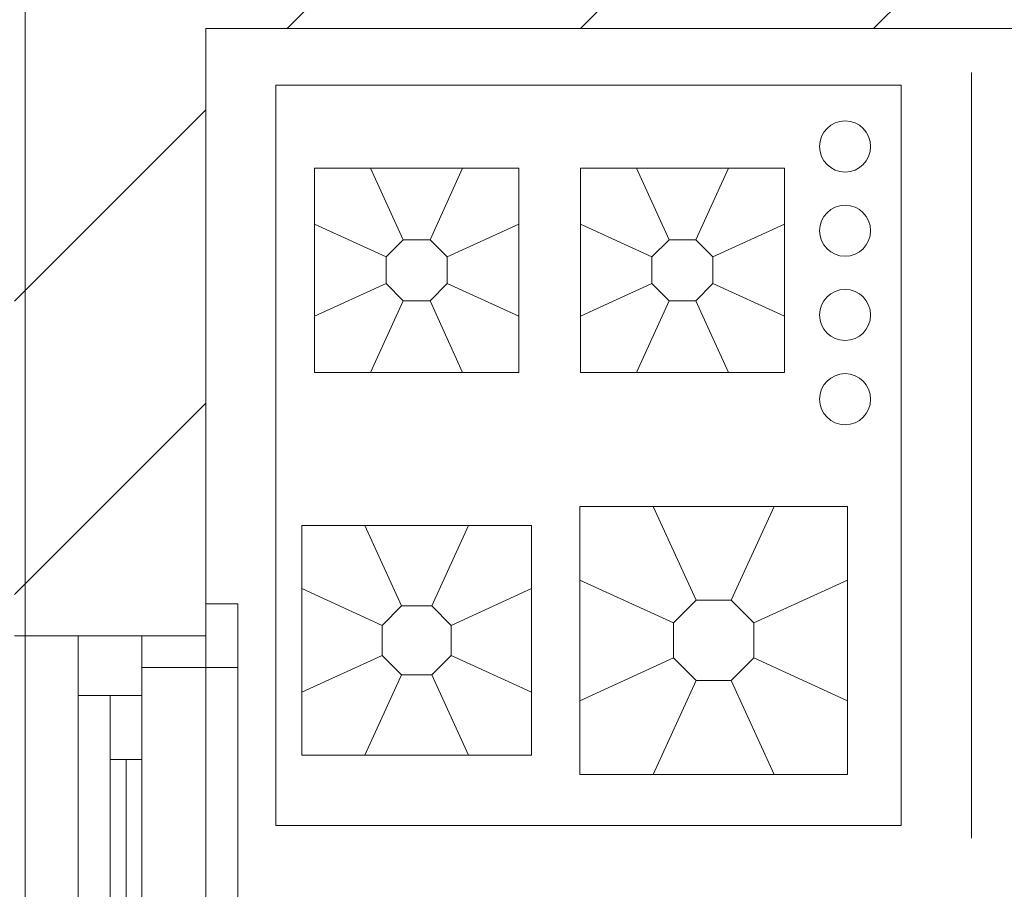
# Model space of a CAD drawing. Header units: millimetres. Extents: x 2826 to 3034, y 1533 to 1590.
# Tile 12 of 248: x 2924.464 to 2925.236, y 1553.41 to 1554.091. Entities that reach past the tile are written whole.
import ezdxf
from ezdxf.enums import TextEntityAlignment as Align

# ---------------------------------------------------------------- set-up
doc = ezdxf.new("R2010")
doc.units = ezdxf.units.MM
doc.layers.add('_Caneta_No__220', color=7, linetype='Continuous', lineweight=15, true_color=0x8a8a8a)
doc.styles.add('ESTILO_GERADO_2', font='arial.ttf')
pattern_1 = [(45, (15.86372, 12.64105), (-0.1149048, 0.1149048), [])]

# ---------------------------------------------------------------- blocks, each defined once
blk = doc.blocks.new('A$Cf44ad3b2')
at = {"layer": '_Caneta_No__220'}
h = blk.add_hatch(dxfattribs=at)
h.set_pattern_fill('TIJOLO_COMUM_0005', color=256, style=0, pattern_type=2)
h.set_pattern_definition(pattern_1)
h.paths.add_polyline_path([(16.81372, 21.15793), (16.66372, 21.15793), (16.66372, 20.31526), (16.81372, 20.31526)])
h = blk.add_hatch(dxfattribs=at)
h.set_pattern_fill('TIJOLO_COMUM_0005', color=256, style=0, pattern_type=2)
h.set_pattern_definition(pattern_1)
h.paths.add_polyline_path([(16.81372, 20.79105), (17.56867, 20.79105), (17.56867, 20.94105), (16.81372, 20.94105)])
for p, q in [((20.16124, 20.79105), (16.81372, 20.79105)), ((16.81372, 20.79105), (16.81372, 18.09105)), ((16.81372, 20.15656), (16.81372, 20.75656)), ((17.41372, 20.15656), (17.41372, 20.75656)), ((16.899, 20.5216), (16.899, 20.68153)), ((16.899, 20.68153), (17.05893, 20.68153)), ((16.94293, 20.68153), (16.96849, 20.62553)), ((17.015, 20.68153), (16.98944, 20.62553)), ((17.05893, 20.68153), (17.05893, 20.5216)), ((17.10725, 20.5216), (17.10725, 20.68153)), ((17.10725, 20.68153), (17.26718, 20.68153)), ((17.15118, 20.68153), (17.17674, 20.62553)), ((17.22325, 20.68153), (17.19769, 20.62553)), ((17.26718, 20.68153), (17.26718, 20.5216)), ((16.899, 20.6376), (16.955, 20.61204)), ((17.05893, 20.6376), (17.00293, 20.61204)), ((17.10725, 20.6376), (17.16325, 20.61204)), ((17.26718, 20.6376), (17.21118, 20.61204)), ((16.955, 20.61204), (16.96849, 20.62553)), ((16.96849, 20.62553), (16.98944, 20.62553)), ((16.98944, 20.62553), (17.00293, 20.61204)), ((17.16325, 20.61204), (17.17674, 20.62553)), ((17.17674, 20.62553), (17.19769, 20.62553)), ((17.19769, 20.62553), (17.21118, 20.61204)), ((16.955, 20.59109), (16.955, 20.61204)), ((17.00293, 20.61204), (17.00293, 20.59109)), ((17.16325, 20.59109), (17.16325, 20.61204)), ((17.21118, 20.61204), (17.21118, 20.59109)), ((16.899, 20.56553), (16.955, 20.59109)), ((16.96849, 20.5776), (16.955, 20.59109)), ((17.00293, 20.59109), (16.98944, 20.5776)), ((17.05893, 20.56553), (17.00293, 20.59109)), ((17.10725, 20.56553), (17.16325, 20.59109)), ((17.17674, 20.5776), (17.16325, 20.59109)), ((17.21118, 20.59109), (17.19769, 20.5776)), ((17.26718, 20.56553), (17.21118, 20.59109)), ((16.94293, 20.5216), (16.96849, 20.5776)), ((16.98944, 20.5776), (16.96849, 20.5776)), ((17.015, 20.5216), (16.98944, 20.5776)), ((17.15118, 20.5216), (17.17674, 20.5776)), ((17.19769, 20.5776), (17.17674, 20.5776)), ((17.22325, 20.5216), (17.19769, 20.5776)), ((17.05893, 20.5216), (16.899, 20.5216)), ((17.26718, 20.5216), (17.10725, 20.5216)), ((17.10673, 20.20658), (17.10673, 20.41655)), ((17.10673, 20.41655), (17.3167, 20.41655)), ((17.1644, 20.41655), (17.19797, 20.34303)), ((17.25903, 20.41655), (17.22547, 20.34303)), ((17.3167, 20.41655), (17.3167, 20.20658)), ((16.88897, 20.22156), (16.88897, 20.40156)), ((16.88897, 20.40156), (17.06897, 20.40156)), ((16.93841, 20.40156), (16.96718, 20.33854)), ((17.01953, 20.40156), (16.99075, 20.33854)), ((17.06897, 20.40156), (17.06897, 20.22156)), ((17.10673, 20.35888), (17.18025, 20.32531)), ((17.3167, 20.35888), (17.24318, 20.32531)), ((16.88897, 20.35212), (16.952, 20.32335)), ((17.06897, 20.35212), (17.00594, 20.32335)), ((16.81372, 20.31526), (16.81372, 20.34026)), ((16.81372, 20.29026), (16.81372, 20.34026)), ((16.81372, 20.34026), (16.83872, 20.34026)), ((16.81372, 20.31526), (16.81372, 20.34026)), ((16.81372, 20.31526), (16.81372, 20.34026)), ((16.83872, 20.34026), (16.83872, 20.29026)), ((17.18025, 20.32531), (17.19797, 20.34303)), ((17.19797, 20.34303), (17.22547, 20.34303)), ((17.22547, 20.34303), (17.24318, 20.32531)), ((16.952, 20.32335), (16.96718, 20.33854)), ((16.96718, 20.33854), (16.99075, 20.33854)), ((16.99075, 20.33854), (17.00594, 20.32335)), ((17.18025, 20.29781), (17.18025, 20.32531)), ((17.24318, 20.32531), (17.24318, 20.29781)), ((16.952, 20.29978), (16.952, 20.32335)), ((17.00594, 20.32335), (17.00594, 20.29978)), ((16.66372, 20.31526), (16.71372, 20.31526)), ((16.66372, 20.31526), (16.71372, 20.31526)), ((16.71372, 20.31526), (16.76372, 20.31526)), ((16.71372, 20.26826), (16.71372, 20.31526)), ((16.71372, 20.31526), (16.76372, 20.31526)), ((16.71372, 20.31526), (16.76372, 20.31526)), ((16.76372, 20.31526), (16.81372, 20.31526)), ((16.76372, 20.31526), (16.81372, 20.31526)), ((16.76372, 20.29026), (16.76372, 20.31526)), ((16.76372, 20.31526), (16.76372, 20.26826)), ((16.76372, 20.31526), (16.81372, 20.31526)), ((16.76372, 20.31526), (16.81372, 20.31526)), ((16.81372, 18.81526), (16.81372, 20.31526)), ((16.81372, 20.31526), (16.81372, 20.29026)), ((16.88897, 20.27101), (16.952, 20.29978)), ((16.96718, 20.28459), (16.952, 20.29978)), ((17.00594, 20.29978), (16.99075, 20.28459)), ((17.06897, 20.27101), (17.00594, 20.29978)), ((17.10673, 20.26425), (17.18025, 20.29781)), ((17.19797, 20.2801), (17.18025, 20.29781)), ((17.24318, 20.29781), (17.22547, 20.2801)), ((17.3167, 20.26425), (17.24318, 20.29781)), ((16.81372, 20.29026), (16.76372, 20.29026)), ((16.83872, 20.29026), (16.81372, 20.29026)), ((16.83872, 18.84026), (16.83872, 20.29026)), ((16.93841, 20.22156), (16.96718, 20.28459)), ((16.99075, 20.28459), (16.96718, 20.28459)), ((17.01953, 20.22156), (16.99075, 20.28459)), ((17.1644, 20.20658), (17.19797, 20.2801)), ((17.22547, 20.2801), (17.19797, 20.2801)), ((17.25903, 20.20658), (17.22547, 20.2801)), ((16.71372, 19.89176), (16.71372, 20.26826)), ((16.76372, 20.26826), (16.71372, 20.26826)), ((16.73872, 20.21826), (16.73872, 20.26826)), ((16.73872, 20.26826), (16.76372, 20.26826)), ((16.76372, 20.26826), (16.76372, 19.89176)), ((16.76372, 20.26826), (16.76372, 20.21826)), ((16.76372, 20.21826), (16.73872, 20.21826)), ((16.73872, 19.94176), (16.73872, 20.21826)), ((16.75122, 19.94176), (16.75122, 20.21826)), ((16.76372, 20.21826), (16.76372, 19.94176)), ((17.06897, 20.22156), (16.88897, 20.22156)), ((17.3167, 20.20658), (17.10673, 20.20658))]:
    blk.add_line(p, q, dxfattribs=at)
for points in [[(16.67206, 13.84105), (34.68676, 13.84105), (34.69067, 12.06311), (41.00419, 12.07699), (41.00419, 13.84105), (56.8474, 13.84105), (56.8474, 29.40865), (46.8616, 29.40865), (46.8616, 23.63888), (34.68676, 23.63888), (34.68676, 22.43888), (16.67206, 22.43888)], [(17.35872, 20.16656), (17.35872, 20.74656), (16.86872, 20.74656), (16.86872, 20.16656)]]:
    blk.add_lwpolyline(points, close=True, dxfattribs=at)
for points in [[(16.81372, 20.31526), (16.81372, 20.79105)], [(16.81372, 20.79105), (17.56867, 20.79105)]]:
    blk.add_lwpolyline(points, dxfattribs=at)
for centre in [(17.31472, 20.69856), (17.31472, 20.63256), (17.31472, 20.56656), (17.31472, 20.50056)]:
    blk.add_circle(centre, 0.02, dxfattribs=at)
at = {"layer": '_Caneta_No__220', "style": 'ESTILO_GERADO_2'}
for p in [(50.27134, 22.56744), (50.87134, 22.56744)]:
    blk.add_attdef('txt', text='', height=0.12, dxfattribs=at).set_placement(p, align=Align.MIDDLE_CENTER)
blk.add_attdef('txt', text='', height=0.12, rotation=90, dxfattribs=at).set_placement((17.13626, 18.42499), align=Align.MIDDLE_CENTER)

msp = doc.modelspace()

# ---------------------------------------------------------------- block references
msp.add_blockref('A$Cf44ad3b2', (2907.79635, 1533.29297))

doc.saveas('drawing.dxf')
